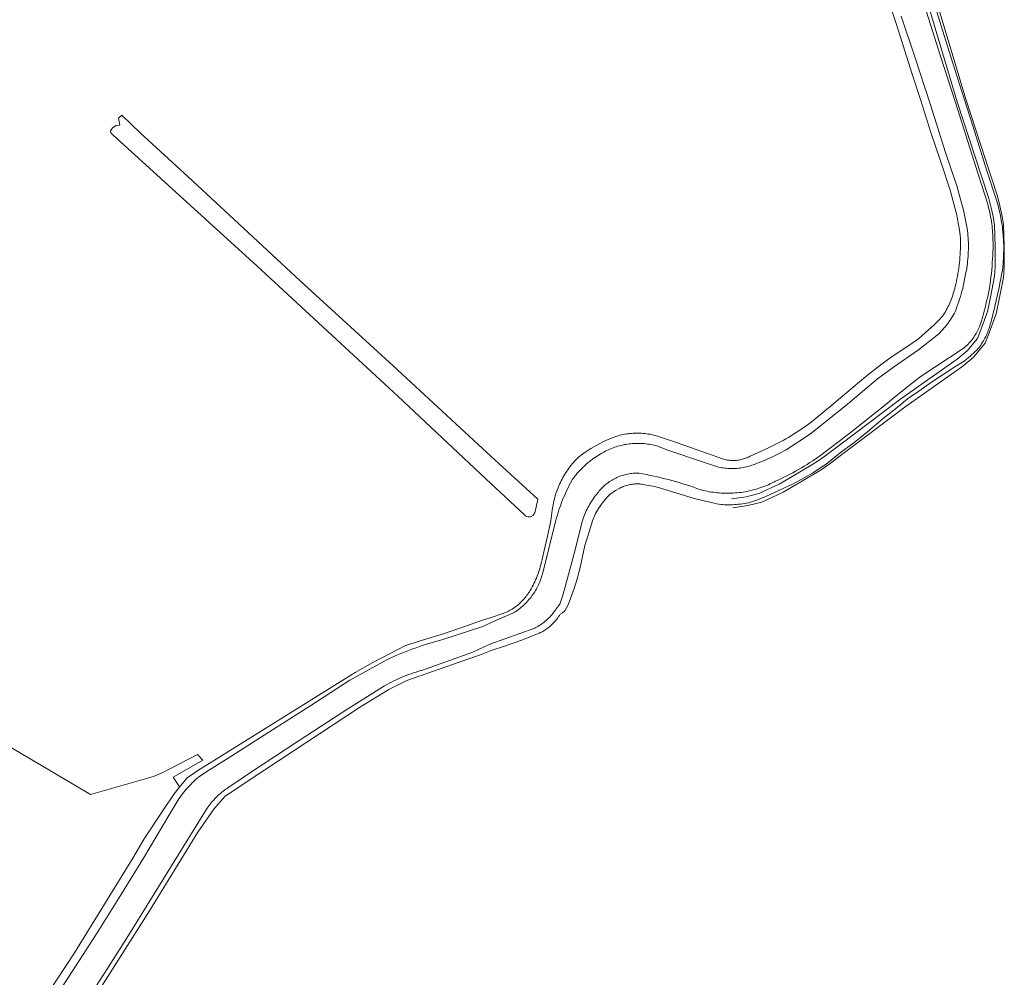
# Model space of a CAD drawing. Header units: metres. Extents: x 250001 to 257773, y 598992 to 609118.
# Tile 251 of 256: x 253811 to 254206, y 599512 to 599896. Entities that reach past the tile are written whole.
import ezdxf
from ezdxf.lldxf.tags import DXFTag

# ---------------------------------------------------------------- set-up
doc = ezdxf.new("R2010")
doc.units = ezdxf.units.M
for name, color, linetype, lineweight in [('B-WE-GR-BOUWLAND-GV', 252, 'Continuous', 13), ('B-WE-KG-GRENS_PERCEEL-G', 150, 'KG-PERCEEL', 18), ('B-WE-OG-WATER-GV', 252, 'Continuous', 18), ('B-WE-OG-WATER_SLOOT-GV', 252, 'Continuous', 18), ('X-XX-AL-REFERENTIE-G', 7, 'Continuous', 18)]:
    doc.layers.add(name, color=color, linetype=linetype, lineweight=lineweight)
doc.styles.get("Standard").update_dxf_attribs({"font": 'NLCS-ISO.ttf'})
tags = doc.linetypes.add('KG-PERCEEL', pattern='A,5.5,-2,["P",Standard,S=1.8,R=0,X=-0.5,Y=-0.9],-2,5.5,-2,[5,NLCS.SHX,S=0.75,R=0,X=0,Y=0],-2', length=19).pattern_tags.tags
tags[6] = DXFTag(74, 10)

# ---------------------------------------------------------------- blocks, each defined once
blk = doc.blocks.new('BS2021-132-Xref-KAD-20210617')
at = {"layer": 'B-WE-KG-GRENS_PERCEEL-G', "flags": 128}
for points in [[(254104.207, 600008.745), (254112.132, 600007.794), (254111.478, 600002.368), (254111.546, 599999.485), (254111.825, 599995.369), (254112.863, 599989.879), (254113.972, 599984.123), (254115.08, 599977.117), (254116.35, 599973.305), (254117.463, 599970.754), (254118.87, 599968.408), (254119.882, 599966.702), (254122.111, 599964.472), (254123.096, 599963.427), (254126.44, 599961.133), (254129.16, 599959.638), (254137.64, 599955.73), (254147.084, 599951.43), (254152.864, 599948.07), (254157.074, 599945.42), (254161.72, 599942.173), (254164.735, 599939.331), (254167.643, 599935.825), (254169.643, 599932.374), (254172.059, 599925.526), (254177.965, 599905.159), (254190.228, 599864.11), (254198.31, 599839.494), (254203.005, 599825.205), (254203.947, 599821.359), (254204.741, 599817.707), (254205.32, 599813.988), (254205.708, 599805.04), (254205.631, 599796.772), (254205.382, 599792.599), (254203.653, 599783.951), (254202.416, 599777.999), (254200.497, 599772.477), (254198.068, 599766.284), (254193.385, 599760.646), (254189.05, 599757.02), (254166.345, 599741.027), (254141.669, 599722.425), (254135.924, 599718.079), (254132.284, 599715.547), (254124.073, 599710.658), (254117.062, 599706.543), (254108.49, 599702.538), (254102.856, 599701.196), (254096.893, 599700.266)], [(254103.117, 600005.25), (254108.127, 600004.649), (254107.873, 600002.54), (254107.949, 599999.316), (254108.247, 599994.915), (254109.342, 599989.125), (254110.426, 599983.5), (254111.57, 599976.264), (254112.988, 599972.009), (254114.257, 599969.1), (254115.81, 599966.51), (254117.016, 599964.477), (254119.54, 599961.952), (254120.742, 599960.676), (254124.549, 599958.064), (254127.531, 599956.424), (254136.065, 599952.492), (254145.431, 599948.227), (254151.013, 599944.982), (254155.088, 599942.416), (254159.445, 599939.37), (254162.105, 599936.863), (254164.682, 599933.754), (254166.361, 599930.858), (254168.626, 599924.436), (254174.476, 599904.262), (254186.791, 599863.038), (254194.023, 599841.008), (254199.539, 599824.22), (254200.443, 599820.53), (254201.201, 599817.042), (254201.731, 599813.637), (254202.107, 599804.974), (254202.032, 599796.9), (254201.803, 599793.058), (254200.133, 599784.709), (254198.938, 599778.956), (254197.123, 599773.736), (254194.927, 599768.136), (254190.826, 599763.198), (254186.854, 599759.876), (254164.214, 599743.929), (254139.584, 599725.362), (254133.806, 599720.991), (254130.334, 599718.576), (254122.262, 599713.77), (254115.388, 599709.735), (254107.296, 599705.954), (254102.162, 599704.731), (254096.338, 599703.823)]]:
    blk.add_lwpolyline(points, dxfattribs=at)
blk = doc.blocks.new('BS2021-132-Xref-BGT-GRIJS-20210617-aangepast')
at = {"layer": 'B-WE-GR-BOUWLAND-GV', "flags": 128}
for points in [[(253770.583, 599625.837), (253822.651, 599595.2), (253839.351, 599585.373), (253864.539, 599592.583), (253868.325, 599594.172), (253882.252, 599601.419), (253884.368, 599599.091), (253872.535, 599592.281), (253875.075, 599588.471), (253874.919, 599588.197), (253878.023, 599591.998), (253881.403, 599594.365), (253882.767, 599595.2), (253885.785, 599597.047), (253945.468, 599634.303), (253952.523, 599638.304), (253959.5, 599641.892), (253965.408, 599644.906), (253971.517, 599646.962), (253981.297, 599649.94), (253990.141, 599652.927), (253996.156, 599655.104), (254000, 599656.296), (254004.586, 599657.85), (254004.736, 599657.905), (254005.277, 599658.119), (254005.812, 599658.347), (254006.341, 599658.59), (254006.864, 599658.848), (254007.379, 599659.119), (254007.886, 599659.405), (254008.385, 599659.704), (254008.876, 599660.017), (254009.358, 599660.343), (254009.832, 599660.683), (254010.295, 599661.035), (254010.749, 599661.4), (254011.193, 599661.777), (254011.626, 599662.166), (254012.048, 599662.567), (254012.459, 599662.979), (254012.859, 599663.402), (254013.247, 599663.836), (254013.623, 599664.281), (254013.986, 599664.735), (254014.337, 599665.2), (254014.675, 599665.674), (254015, 599666.157), (254015.312, 599666.648), (254015.615, 599667.151), (254016.013, 599667.837), (254016.397, 599668.532), (254016.767, 599669.234), (254017.123, 599669.943), (254017.464, 599670.659), (254017.791, 599671.382), (254018.104, 599672.112), (254018.401, 599672.847), (254018.684, 599673.589), (254018.952, 599674.335), (254019.205, 599675.087), (254019.443, 599675.845), (254019.666, 599676.606), (254019.873, 599677.372), (254020.064, 599678.142), (254020.24, 599678.916), (254020.401, 599679.693), (254022.76, 599690.039), (254023.908, 599694.992), (254024.487, 599699.286), (254025.096, 599702.982), (254025.955, 599706.048), (254026.798, 599708.217), (254026.874, 599708.415), (254027.147, 599709.098), (254027.434, 599709.776), (254027.737, 599710.446), (254028.054, 599711.111), (254028.385, 599711.767), (254028.73, 599712.417), (254029.089, 599713.059), (254029.463, 599713.693), (254029.85, 599714.319), (254030.25, 599714.936), (254030.664, 599715.545), (254031.091, 599716.144), (254031.531, 599716.734), (254031.983, 599717.314), (254032.448, 599717.884), (254032.926, 599718.444), (254033.415, 599718.993), (254033.916, 599719.532), (254034.429, 599720.059), (254034.953, 599720.576), (254037.098, 599722.206), (254039.951, 599724.007), (254045.01, 599726.808), (254048.461, 599728.34), (254050.414, 599729.033), (254050.887, 599729.169), (254051.536, 599729.34), (254052.189, 599729.496), (254052.846, 599729.637), (254053.506, 599729.762), (254054.168, 599729.871), (254054.833, 599729.964), (254055.5, 599730.041), (254056.169, 599730.103), (254056.839, 599730.148), (254057.51, 599730.178), (254058.181, 599730.192), (254058.853, 599730.189), (254059.524, 599730.171), (254060.195, 599730.136), (254060.864, 599730.086), (254061.532, 599730.02), (254062.199, 599729.938), (254062.863, 599729.84), (254063.525, 599729.726), (254064.184, 599729.596), (254064.84, 599729.451), (254065.492, 599729.29), (254066.14, 599729.114), (254066.783, 599728.922), (254067.422, 599728.716), (254073.927, 599726.607), (254086.762, 599722.091), (254092.766, 599719.854), (254093.169, 599719.736), (254093.63, 599719.617), (254094.095, 599719.513), (254094.563, 599719.425), (254095.034, 599719.352), (254095.507, 599719.295), (254095.981, 599719.255), (254096.457, 599719.23), (254096.933, 599719.221), (254097.41, 599719.228), (254097.886, 599719.251), (254098.36, 599719.29), (254098.834, 599719.345), (254099.305, 599719.416), (254099.773, 599719.503), (254100.238, 599719.605), (254100.7, 599719.723), (254101.157, 599719.856), (254101.61, 599720.005), (254102.057, 599720.169), (254102.499, 599720.347), (254102.934, 599720.541), (254103.363, 599720.749), (254103.784, 599720.971), (254109.74, 599723.663), (254110.582, 599724.039), (254111.681, 599724.546), (254112.775, 599725.067), (254113.861, 599725.603), (254114.94, 599726.153), (254116.011, 599726.718), (254117.075, 599727.296), (254118.131, 599727.889), (254119.179, 599728.495), (254120.22, 599729.115), (254121.252, 599729.749), (254122.275, 599730.396), (254123.29, 599731.057), (254124.296, 599731.732), (254125.293, 599732.419), (254126.281, 599733.12), (254127.259, 599733.833), (254128.228, 599734.559), (254135.787, 599740.787), (254145.046, 599748.564), (254150.141, 599752.892), (254155.172, 599756.732), (254159.981, 599760.321), (254166.193, 599764.554), (254171.285, 599767.938), (254175.34, 599771.592), (254177.422, 599773.442), (254179.427, 599775.435), (254180.968, 599777.112), (254181.327, 599777.649), (254181.715, 599778.258), (254182.089, 599778.875), (254182.45, 599779.5), (254182.797, 599780.133), (254183.13, 599780.773), (254183.448, 599781.421), (254183.752, 599782.075), (254184.041, 599782.736), (254184.316, 599783.404), (254184.576, 599784.077), (254184.821, 599784.756), (254185.05, 599785.44), (254185.265, 599786.129), (254185.464, 599786.823), (254185.648, 599787.52), (254185.816, 599788.222), (254185.989, 599788.909), (254186.243, 599789.971), (254186.481, 599791.036), (254186.703, 599792.105), (254186.91, 599793.177), (254187.101, 599794.253), (254187.277, 599795.33), (254187.436, 599796.41), (254187.58, 599797.493), (254187.708, 599798.577), (254187.82, 599799.663), (254187.916, 599800.751), (254187.996, 599801.84), (254188.06, 599802.93), (254188.108, 599804.02), (254188.141, 599805.112), (254188.157, 599806.203), (254188.157, 599807.295), (254188.141, 599808.387), (254187.805, 599811.74), (254186.565, 599818.116), (254183.996, 599827.517), (254179.941, 599839.755), (254176.276, 599850.669), (254172.238, 599863.458), (254168.777, 599874.105), (254165.082, 599885.916), (254162.166, 599894.799), (254159.827, 599901.918)], [(254177.33, 599903.328), (254180.337, 599893.438), (254184.329, 599881.074), (254188.741, 599867.136), (254193.168, 599852.962), (254198.717, 599835.307), (254202.646, 599823.117), (254202.931, 599822.19), (254203.2, 599821.259), (254203.453, 599820.324), (254203.692, 599819.384), (254203.914, 599818.441), (254204.121, 599817.494), (254204.313, 599816.544), (254204.488, 599815.59), (254204.648, 599814.634), (254204.793, 599813.676), (254204.921, 599812.715), (254205.033, 599811.752), (254205.13, 599810.788), (254205.21, 599809.822), (254205.275, 599808.855), (254205.324, 599807.887), (254205.338, 599807.516), (254205.463, 599804.573), (254205.405, 599800.805), (254205.238, 599798.079), (254204.931, 599795.523), (254204.626, 599793.769), (254204.306, 599792.017), (254203.971, 599790.268), (254203.62, 599788.522), (254203.253, 599786.779), (254202.871, 599785.039), (254202.474, 599783.303), (254202.062, 599781.571), (254201.747, 599780.294), (254200.418, 599775.058), (254200.268, 599774.419), (254200.103, 599773.784), (254199.923, 599773.153), (254199.727, 599772.527), (254199.516, 599771.906), (254199.29, 599771.29), (254199.049, 599770.68), (254198.794, 599770.076), (254198.523, 599769.478), (254198.238, 599768.887), (254197.939, 599768.303), (254197.626, 599767.727), (254197.299, 599767.158), (254196.958, 599766.598), (254196.603, 599766.046), (254196.236, 599765.503), (254195.855, 599764.969), (254195.461, 599764.444), (254195.054, 599763.929), (254194.806, 599763.628), (254193.891, 599762.812), (254192.195, 599761.236), (254189.632, 599759.033), (254186.266, 599757.036), (254180.843, 599753.457), (254176.453, 599750.677), (254171.5, 599747.073), (254166.9, 599743.957), (254162.704, 599740.515), (254157.17, 599736.126), (254150.911, 599730.768), (254145.367, 599726.245), (254140.586, 599722.793), (254134.245, 599717.776), (254131.36, 599715.849), (254128.814, 599714.181), (254125.481, 599712.216), (254121.013, 599709.853), (254115.278, 599707.164), (254110.299, 599704.889), (254106.747, 599703.515), (254103.093, 599702.314), (254102.303, 599702.16), (254101.51, 599702.021), (254100.714, 599701.897), (254099.916, 599701.79), (254099.117, 599701.699), (254098.315, 599701.623), (254097.512, 599701.563), (254096.709, 599701.52), (254095.904, 599701.492), (254095.099, 599701.48), (254094.294, 599701.484), (254093.489, 599701.505), (254092.685, 599701.541), (254092.123, 599701.576), (254090.283, 599701.833), (254088.271, 599702.334), (254081.871, 599703.927), (254076.181, 599705.643), (254068.855, 599707.891), (254065.64, 599708.868), (254064.814, 599708.996), (254062.974, 599709.151), (254061.7, 599709.462), (254060.513, 599709.733), (254060.031, 599709.79), (254059.547, 599709.831), (254059.061, 599709.857), (254058.575, 599709.866), (254058.09, 599709.86), (254057.604, 599709.837), (254057.12, 599709.798), (254056.637, 599709.744), (254056.156, 599709.674), (254055.678, 599709.587), (254055.203, 599709.486), (254054.731, 599709.368), (254054.264, 599709.235), (254053.801, 599709.087), (254053.344, 599708.924), (254052.892, 599708.745), (254052.446, 599708.552), (254052.006, 599708.345), (254051.574, 599708.123), (254051.248, 599707.943), (254049.869, 599707.152), (254047.575, 599705.617), (254046.494, 599704.574), (254044.552, 599702.322), (254042.987, 599699.942), (254041.841, 599697.94), (254040.597, 599695.017), (254039.239, 599690.686), (254037.531, 599685.215), (254036.621, 599680.71), (254035.68, 599676.347), (254034.471, 599671.842), (254033.287, 599667.983), (254030.9, 599661.326), (254029.477, 599658.994), (254028.562, 599658.218), (254027.616, 599657.607), (254027.33, 599657.137), (254027.031, 599656.675), (254026.718, 599656.223), (254026.393, 599655.779), (254026.055, 599655.346), (254025.704, 599654.922), (254025.341, 599654.509), (254024.966, 599654.106), (254024.58, 599653.715), (254024.182, 599653.335), (254023.774, 599652.967), (254023.355, 599652.61), (254022.926, 599652.266), (254022.487, 599651.935), (254022.038, 599651.617), (254021.581, 599651.312), (254021.115, 599651.02), (254020.64, 599650.742), (254020.158, 599650.477), (254019.668, 599650.227), (254019.171, 599649.992), (254018.668, 599649.771), (254018.158, 599649.564), (254017.844, 599649.446), (254012.236, 599647.196), (254004.975, 599644.661), (254000, 599643.058), (253995.304, 599641.159), (253987.116, 599638.334), (253966.161, 599631.032), (253958.964, 599627.433), (253947.534, 599620.448), (253909.223, 599595.2), (253901.285, 599589.968), (253893.135, 599584.571), (253888.796, 599579.491), (253882.34, 599570.283), (253863.002, 599538.67), (253838.401, 599500)]]:
    blk.add_lwpolyline(points, dxfattribs=at)
blk.add_lwpolyline([(253848.288, 599849.727), (253847.439, 599850.585), (253847.346, 599851.298), (253848.126, 599852.549), (253849.572, 599853.476), (253851.087, 599853.591), (253850.493, 599856.461), (253851.894, 599857.676), (253859.417, 599850.479), (253878.481, 599832.985), (253896.991, 599815.875), (253923.444, 599791.19), (253960.618, 599757.138), (254000, 599720.85), (254018.688, 599703.738), (254018.547, 599702.958), (254017.438, 599698.24), (254016.724, 599697.174), (254015.766, 599696.611), (254014.824, 599696.629), (254013.913, 599696.969), (254013.181, 599697.557), (254000, 599709.905), (253962.544, 599744.994), (253906.013, 599797.256)], close=True, dxfattribs=at)
at = {"layer": 'B-WE-OG-WATER-GV', "flags": 128}
for points in [[(253836.053, 599500), (253844.917, 599513.737), (253854.704, 599529.17), (253866.579, 599548.38), (253886.167, 599579.815), (253886.537, 599580.369), (253886.92, 599580.914), (253887.317, 599581.45), (253887.726, 599581.976), (253888.147, 599582.493), (253888.581, 599582.999), (253889.027, 599583.494), (253889.484, 599583.979), (253889.953, 599584.452), (253890.434, 599584.914), (253890.925, 599585.365), (253891.427, 599585.803), (253891.939, 599586.229), (253892.461, 599586.644), (253892.994, 599587.045), (253893.535, 599587.433), (253894.086, 599587.808), (253894.362, 599587.989), (253905.025, 599595.2), (253908.089, 599597.271), (253923.021, 599607.014), (253942.47, 599619.679), (253957.14, 599628.95), (253958.08, 599629.46), (253959.027, 599629.955), (253959.981, 599630.437), (253960.942, 599630.904), (253961.91, 599631.357), (253962.885, 599631.795), (253963.866, 599632.218), (253964.854, 599632.627), (253965.848, 599633.021), (253966.847, 599633.4), (253967.852, 599633.764), (253968.862, 599634.113), (253969.877, 599634.446), (253970.897, 599634.765), (253971.922, 599635.068), (253971.984, 599635.086), (253992.679, 599642.427), (253999.439, 599645.571), (254017.417, 599651.992), (254017.66, 599652.119), (254018.191, 599652.41), (254018.714, 599652.715), (254019.229, 599653.034), (254019.735, 599653.366), (254020.232, 599653.712), (254020.72, 599654.07), (254021.199, 599654.442), (254021.667, 599654.826), (254022.125, 599655.222), (254022.573, 599655.63), (254023.009, 599656.05), (254023.434, 599656.481), (254023.848, 599656.923), (254024.25, 599657.376), (254024.64, 599657.839), (254025.017, 599658.313), (254025.382, 599658.797), (254025.734, 599659.289), (254026.073, 599659.791), (254027.472, 599661.639), (254028.894, 599665.624), (254033.628, 599683.359), (254036.461, 599694.771), (254036.532, 599695.001), (254036.755, 599695.688), (254036.994, 599696.369), (254037.248, 599697.046), (254037.516, 599697.716), (254037.8, 599698.381), (254038.098, 599699.039), (254038.411, 599699.69), (254038.738, 599700.335), (254039.079, 599700.972), (254039.434, 599701.601), (254039.803, 599702.222), (254040.185, 599702.834), (254040.582, 599703.439), (254040.991, 599704.034), (254041.413, 599704.62), (254041.849, 599705.196), (254042.297, 599705.763), (254042.757, 599706.32), (254042.959, 599706.582), (254043.312, 599707.019), (254043.677, 599707.446), (254044.055, 599707.863), (254044.444, 599708.269), (254044.845, 599708.663), (254045.256, 599709.046), (254045.678, 599709.418), (254046.111, 599709.776), (254046.554, 599710.123), (254047.006, 599710.457), (254047.468, 599710.777), (254047.939, 599711.085), (254048.418, 599711.379), (254048.905, 599711.659), (254049.4, 599711.925), (254049.903, 599712.177), (254050.413, 599712.415), (254050.929, 599712.638), (254051.451, 599712.846), (254051.979, 599713.039), (254052.512, 599713.218), (254053.05, 599713.381), (254053.593, 599713.528), (254054.139, 599713.66), (254054.689, 599713.777), (254055.242, 599713.878), (254055.798, 599713.962), (254056.356, 599714.032), (254056.915, 599714.085), (254057.476, 599714.122), (254058.038, 599714.144), (254058.6, 599714.149), (254059.162, 599714.138), (254059.294, 599714.115), (254060.77, 599713.852), (254062.243, 599713.573), (254063.713, 599713.279), (254065.18, 599712.968), (254066.643, 599712.642), (254068.103, 599712.301), (254069.559, 599711.944), (254071.011, 599711.571), (254072.459, 599711.183), (254073.903, 599710.779), (254075.342, 599710.36), (254076.777, 599709.926), (254078.207, 599709.477), (254079.633, 599709.012), (254081.053, 599708.532), (254082.468, 599708.037), (254083.877, 599707.526), (254084.212, 599707.437), (254084.996, 599707.238), (254085.784, 599707.054), (254086.575, 599706.887), (254087.37, 599706.735), (254088.167, 599706.598), (254088.967, 599706.478), (254089.769, 599706.373), (254090.573, 599706.284), (254091.379, 599706.212), (254092.186, 599706.155), (254092.994, 599706.114), (254093.803, 599706.089), (254094.612, 599706.08), (254095.421, 599706.087), (254096.229, 599706.11), (254097.038, 599706.149), (254097.845, 599706.204), (254098.651, 599706.275), (254099.455, 599706.362), (254100.257, 599706.464), (254101.058, 599706.583), (254101.855, 599706.718), (254102.65, 599706.868), (254103.442, 599707.034), (254104.231, 599707.215), (254105.015, 599707.412), (254105.796, 599707.625), (254106.572, 599707.853), (254107.344, 599708.096), (254108.11, 599708.354), (254108.872, 599708.628), (254109.628, 599708.916), (254110.377, 599709.22), (254111.121, 599709.538), (254111.859, 599709.871), (254112.589, 599710.218), (254113.313, 599710.58), (254114.029, 599710.956), (254114.903, 599711.358), (254116.109, 599711.927), (254117.308, 599712.511), (254118.499, 599713.109), (254119.683, 599713.722), (254120.86, 599714.348), (254122.029, 599714.989), (254123.19, 599715.644), (254124.344, 599716.312), (254125.489, 599716.994), (254126.626, 599717.69), (254127.755, 599718.4), (254128.875, 599719.123), (254129.986, 599719.859), (254131.089, 599720.609), (254143.204, 599729.781), (254159.498, 599742.749), (254160.753, 599743.778), (254163.069, 599745.661), (254165.396, 599747.531), (254167.732, 599749.389), (254170.079, 599751.234), (254172.435, 599753.067), (254189.15, 599764.064), (254189.422, 599764.286), (254189.878, 599764.674), (254190.323, 599765.074), (254190.757, 599765.485), (254191.18, 599765.908), (254191.592, 599766.342), (254191.991, 599766.788), (254192.379, 599767.243), (254192.755, 599767.709), (254193.117, 599768.185), (254193.467, 599768.67), (254193.804, 599769.164), (254194.128, 599769.668), (254194.438, 599770.179), (254194.734, 599770.699), (254195.016, 599771.227), (254195.284, 599771.762), (254195.538, 599772.304), (254195.777, 599772.852), (254196.142, 599773.977), (254196.544, 599775.262), (254196.93, 599776.551), (254197.301, 599777.845), (254197.657, 599779.144), (254197.997, 599780.446), (254198.322, 599781.753), (254198.631, 599783.063), (254198.925, 599784.376), (254199.203, 599785.694), (254199.465, 599787.014), (254199.711, 599788.338), (254199.942, 599789.664), (254199.979, 599789.925), (254200.171, 599791.361), (254200.348, 599792.799), (254200.508, 599794.239), (254200.653, 599795.681), (254200.782, 599797.124), (254200.895, 599798.568), (254200.992, 599800.013), (254201.073, 599801.46), (254201.138, 599802.907), (254201.187, 599804.355), (254201.058, 599810.067), (254201.035, 599810.446), (254200.968, 599811.374), (254200.885, 599812.301), (254200.785, 599813.227), (254200.67, 599814.15), (254200.539, 599815.072), (254200.392, 599815.991), (254200.23, 599816.907), (254200.052, 599817.821), (254199.858, 599818.731), (254199.648, 599819.638), (254199.423, 599820.541), (254199.183, 599821.44), (254198.927, 599822.335), (254194.31, 599836.872), (254186.24, 599862.338), (254179.943, 599881.749), (254173.08, 599903.787)], [(254164.371, 599897.359), (254169.849, 599881.019), (254176.093, 599861.734), (254182.131, 599842.718), (254186.692, 599829.26), (254189.328, 599819.509), (254190.835, 599812.234), (254190.952, 599811.299), (254191.052, 599810.362), (254191.136, 599809.423), (254191.205, 599808.483), (254191.257, 599807.542), (254191.293, 599806.6), (254191.314, 599805.657), (254191.318, 599804.715), (254191.307, 599803.772), (254191.279, 599802.83), (254191.236, 599801.888), (254191.176, 599800.948), (254191.101, 599800.008), (254191.009, 599799.07), (254190.902, 599798.133), (254190.779, 599797.199), (254190.64, 599796.267), (254190.485, 599795.337), (254190.346, 599794.577), (254189.279, 599789.143), (254189.014, 599788.092), (254188.734, 599787.045), (254188.438, 599786.002), (254188.127, 599784.963), (254187.8, 599783.93), (254187.459, 599782.901), (254187.102, 599781.877), (254186.73, 599780.859), (254186.343, 599779.846), (254185.941, 599778.839), (254185.701, 599778.256), (254185.285, 599777.552), (254184.855, 599776.857), (254184.412, 599776.169), (254183.955, 599775.491), (254183.485, 599774.822), (254183.002, 599774.161), (254182.506, 599773.511), (254181.998, 599772.87), (254181.477, 599772.24), (254180.944, 599771.619), (254180.399, 599771.01), (254179.842, 599770.411), (254179.404, 599769.955), (254171.269, 599763.575), (254161.258, 599756.678), (254154.835, 599751.932), (254142.805, 599741.871), (254127.937, 599729.85), (254118.275, 599723.498), (254117.243, 599722.934), (254116.205, 599722.384), (254115.159, 599721.849), (254114.106, 599721.328), (254113.045, 599720.821), (254111.978, 599720.328), (254110.905, 599719.851), (254109.825, 599719.388), (254108.738, 599718.939), (254107.646, 599718.506), (254106.548, 599718.087), (254105.444, 599717.683), (254104.486, 599717.347), (254103.907, 599717.148), (254103.324, 599716.964), (254102.736, 599716.795), (254102.144, 599716.642), (254101.548, 599716.505), (254100.949, 599716.383), (254100.346, 599716.277), (254099.741, 599716.187), (254099.134, 599716.112), (254098.526, 599716.054), (254097.916, 599716.011), (254097.304, 599715.984), (254096.693, 599715.974), (254096.081, 599715.979), (254095.47, 599716.001), (254094.86, 599716.038), (254094.251, 599716.091), (254093.643, 599716.16), (254093.037, 599716.245), (254092.434, 599716.346), (254091.834, 599716.463), (254091.236, 599716.595), (254090.643, 599716.743), (254090.054, 599716.907), (254089.469, 599717.085), (254089.154, 599717.188), (254084.666, 599718.72), (254070.85, 599723.412), (254065.965, 599725.174), (254065.315, 599725.338), (254064.661, 599725.486), (254064.004, 599725.619), (254063.344, 599725.736), (254062.682, 599725.837), (254062.017, 599725.922), (254061.35, 599725.991), (254060.682, 599726.044), (254060.012, 599726.082), (254059.343, 599726.103), (254058.672, 599726.108), (254058.002, 599726.098), (254057.332, 599726.071), (254056.663, 599726.028), (254055.996, 599725.97), (254055.329, 599725.896), (254054.665, 599725.805), (254054.003, 599725.699), (254053.344, 599725.577), (254052.688, 599725.439), (254052.036, 599725.286), (254051.387, 599725.117), (254050.742, 599724.933), (254050.102, 599724.734), (254049.468, 599724.519), (254048.838, 599724.289), (254048.214, 599724.044), (254047.596, 599723.785), (254046.984, 599723.51), (254046.379, 599723.221), (254045.782, 599722.918), (254045.191, 599722.601), (254044.608, 599722.269), (254044.371, 599722.129), (254043.715, 599721.759), (254043.067, 599721.375), (254042.427, 599720.978), (254041.796, 599720.567), (254041.174, 599720.143), (254040.561, 599719.705), (254039.958, 599719.255), (254039.364, 599718.792), (254038.78, 599718.317), (254038.207, 599717.829), (254037.644, 599717.329), (254037.091, 599716.817), (254036.55, 599716.294), (254036.02, 599715.759), (254035.501, 599715.213), (254034.994, 599714.656), (254034.499, 599714.089), (254034.016, 599713.511), (254033.546, 599712.923), (254033.088, 599712.325), (254032.643, 599711.718), (254032.26, 599711.172), (254031.755, 599710.227), (254031.264, 599709.274), (254030.788, 599708.315), (254030.326, 599707.348), (254029.879, 599706.375), (254029.446, 599705.395), (254029.028, 599704.409), (254028.625, 599703.416), (254028.236, 599702.418), (254027.863, 599701.414), (254027.504, 599700.405), (254027.161, 599699.39), (254026.833, 599698.37), (254026.52, 599697.346), (254026.222, 599696.317), (254025.94, 599695.284), (254025.811, 599694.789), (254020.519, 599673.716), (254020.343, 599673.091), (254020.152, 599672.472), (254019.946, 599671.857), (254019.725, 599671.248), (254019.489, 599670.644), (254019.238, 599670.046), (254018.973, 599669.455), (254018.693, 599668.87), (254018.398, 599668.293), (254018.09, 599667.723), (254017.767, 599667.16), (254017.431, 599666.606), (254017.081, 599666.06), (254016.718, 599665.524), (254016.341, 599664.996), (254015.952, 599664.477), (254015.55, 599663.969), (254015.135, 599663.47), (254014.709, 599662.982), (254014.27, 599662.505), (254013.82, 599662.038), (254013.359, 599661.583), (254012.886, 599661.139), (254012.402, 599660.708), (254011.909, 599660.288), (254011.404, 599659.88), (254010.89, 599659.485), (254010.367, 599659.103), (254009.834, 599658.734), (254009.292, 599658.378), (254008.906, 599658.136), (254000, 599654.293), (253996.589, 599652.668), (253980.592, 599647.501), (253979.611, 599647.24), (253978.211, 599646.852), (253976.816, 599646.449), (253975.425, 599646.032), (253974.039, 599645.598), (253972.658, 599645.15), (253971.281, 599644.686), (253969.91, 599644.207), (253968.545, 599643.713), (253967.185, 599643.204), (253965.83, 599642.68), (253964.482, 599642.141), (253963.139, 599641.587), (253961.803, 599641.019), (253960.473, 599640.436), (253959.149, 599639.838), (253957.832, 599639.226), (253943.34, 599631.121), (253927.687, 599620.975), (253910.814, 599610.312), (253895.645, 599600.569), (253887.078, 599595.2), (253883.164, 599592.746), (253882.613, 599592.287), (253881.976, 599591.737), (253881.35, 599591.175), (253880.734, 599590.602), (253880.13, 599590.016), (253879.536, 599589.419), (253878.954, 599588.811), (253878.384, 599588.192), (253877.826, 599587.563), (253877.279, 599586.922), (253876.745, 599586.272), (253876.224, 599585.611), (253875.715, 599584.941), (253875.219, 599584.261), (253874.736, 599583.572), (253870.769, 599576.891), (253860.554, 599559.834), (253850.671, 599543.833), (253841.962, 599529.928), (253830.528, 599512.119), (253822.601, 599500)]]:
    blk.add_lwpolyline(points, dxfattribs=at)
at = {"layer": 'B-WE-OG-WATER_SLOOT-GV', "flags": 128}
for points in [[(254159.827, 599901.918), (254162.166, 599894.799), (254165.082, 599885.916), (254168.777, 599874.105), (254172.238, 599863.458), (254176.276, 599850.669), (254179.941, 599839.755), (254183.996, 599827.517), (254186.565, 599818.116), (254187.805, 599811.74), (254188.141, 599808.387), (254188.157, 599807.295), (254188.157, 599806.203), (254188.141, 599805.112), (254188.108, 599804.02), (254188.06, 599802.93), (254187.996, 599801.84), (254187.916, 599800.751), (254187.82, 599799.663), (254187.708, 599798.577), (254187.58, 599797.493), (254187.436, 599796.41), (254187.277, 599795.33), (254187.101, 599794.253), (254186.91, 599793.177), (254186.703, 599792.105), (254186.481, 599791.036), (254186.243, 599789.971), (254185.989, 599788.909), (254185.816, 599788.222), (254185.648, 599787.52), (254185.464, 599786.823), (254185.265, 599786.129), (254185.05, 599785.44), (254184.821, 599784.756), (254184.576, 599784.077), (254184.316, 599783.404), (254184.041, 599782.736), (254183.752, 599782.075), (254183.448, 599781.421), (254183.13, 599780.773), (254182.797, 599780.133), (254182.45, 599779.5), (254182.089, 599778.875), (254181.715, 599778.258), (254181.327, 599777.649), (254180.968, 599777.112), (254179.427, 599775.435), (254177.422, 599773.442), (254175.34, 599771.592), (254171.285, 599767.938), (254166.193, 599764.554), (254159.981, 599760.321), (254155.172, 599756.732), (254150.141, 599752.892), (254145.046, 599748.564), (254135.787, 599740.787), (254128.228, 599734.559), (254127.259, 599733.833), (254126.281, 599733.12), (254125.293, 599732.419), (254124.296, 599731.732), (254123.29, 599731.057), (254122.275, 599730.396), (254121.252, 599729.749), (254120.22, 599729.115), (254119.179, 599728.495), (254118.131, 599727.889), (254117.075, 599727.296), (254116.011, 599726.718), (254114.94, 599726.153), (254113.861, 599725.603), (254112.775, 599725.067), (254111.681, 599724.546), (254110.582, 599724.039), (254109.74, 599723.663), (254103.784, 599720.971), (254103.363, 599720.749), (254102.934, 599720.541), (254102.499, 599720.347), (254102.057, 599720.169), (254101.61, 599720.005), (254101.157, 599719.856), (254100.7, 599719.723), (254100.238, 599719.605), (254099.773, 599719.503), (254099.305, 599719.416), (254098.834, 599719.345), (254098.36, 599719.29), (254097.886, 599719.251), (254097.41, 599719.228), (254096.933, 599719.221), (254096.457, 599719.23), (254095.981, 599719.255), (254095.507, 599719.295), (254095.034, 599719.352), (254094.563, 599719.425), (254094.095, 599719.513), (254093.63, 599719.617), (254093.169, 599719.736), (254092.766, 599719.854), (254086.762, 599722.091), (254073.927, 599726.607), (254067.422, 599728.716), (254066.783, 599728.922), (254066.14, 599729.114), (254065.492, 599729.29), (254064.84, 599729.451), (254064.184, 599729.596), (254063.525, 599729.726), (254062.863, 599729.84), (254062.199, 599729.938), (254061.532, 599730.02), (254060.864, 599730.086), (254060.195, 599730.136), (254059.524, 599730.171), (254058.853, 599730.189), (254058.181, 599730.192), (254057.51, 599730.178), (254056.839, 599730.148), (254056.169, 599730.103), (254055.5, 599730.041), (254054.833, 599729.964), (254054.168, 599729.871), (254053.506, 599729.762), (254052.846, 599729.637), (254052.189, 599729.496), (254051.536, 599729.34), (254050.887, 599729.169), (254050.414, 599729.033), (254048.461, 599728.34), (254045.01, 599726.808), (254039.951, 599724.007), (254037.098, 599722.206), (254034.953, 599720.576), (254034.429, 599720.059), (254033.916, 599719.532), (254033.415, 599718.993), (254032.926, 599718.444), (254032.448, 599717.884), (254031.983, 599717.314), (254031.531, 599716.734), (254031.091, 599716.144), (254030.664, 599715.545), (254030.25, 599714.936), (254029.85, 599714.319), (254029.463, 599713.693), (254029.089, 599713.059), (254028.73, 599712.417), (254028.385, 599711.767), (254028.054, 599711.111), (254027.737, 599710.446), (254027.434, 599709.776), (254027.147, 599709.098), (254026.874, 599708.415), (254026.798, 599708.217), (254025.955, 599706.048), (254025.096, 599702.982), (254024.487, 599699.286), (254023.908, 599694.992), (254022.76, 599690.039), (254020.401, 599679.693), (254020.24, 599678.916), (254020.064, 599678.142), (254019.873, 599677.372), (254019.666, 599676.606), (254019.443, 599675.845), (254019.205, 599675.087), (254018.952, 599674.335), (254018.684, 599673.589), (254018.401, 599672.847), (254018.104, 599672.112), (254017.791, 599671.382), (254017.464, 599670.659), (254017.123, 599669.943), (254016.767, 599669.234), (254016.397, 599668.532), (254016.013, 599667.837), (254015.615, 599667.151), (254015.312, 599666.648), (254015, 599666.157), (254014.675, 599665.674), (254014.337, 599665.2), (254013.986, 599664.735), (254013.623, 599664.281), (254013.247, 599663.836), (254012.859, 599663.402), (254012.459, 599662.979), (254012.048, 599662.567), (254011.626, 599662.166), (254011.193, 599661.777), (254010.749, 599661.4), (254010.295, 599661.035), (254009.832, 599660.683), (254009.358, 599660.343), (254008.876, 599660.017), (254008.385, 599659.704), (254007.886, 599659.405), (254007.379, 599659.119), (254006.864, 599658.848), (254006.341, 599658.59), (254005.812, 599658.347), (254005.277, 599658.119), (254004.736, 599657.905), (254004.586, 599657.85), (254000, 599656.296), (253996.156, 599655.104), (253990.141, 599652.927), (253981.297, 599649.94), (253971.517, 599646.962), (253965.408, 599644.906), (253959.5, 599641.892), (253952.523, 599638.304), (253945.468, 599634.303), (253885.785, 599597.047), (253882.767, 599595.2), (253881.403, 599594.365), (253878.023, 599591.998), (253874.919, 599588.197), (253872.824, 599585.63), (253868.689, 599579.421), (253860.822, 599567.599), (253856.275, 599559.834), (253844.926, 599541.43), (253832.886, 599521.941), (253818.45, 599500)], [(253822.601, 599500), (253830.528, 599512.119), (253841.962, 599529.928), (253850.671, 599543.833), (253860.554, 599559.834), (253870.769, 599576.891), (253874.736, 599583.572), (253875.219, 599584.261), (253875.715, 599584.941), (253876.224, 599585.611), (253876.745, 599586.272), (253877.279, 599586.922), (253877.826, 599587.563), (253878.384, 599588.192), (253878.954, 599588.811), (253879.536, 599589.419), (253880.13, 599590.016), (253880.734, 599590.602), (253881.35, 599591.175), (253881.976, 599591.737), (253882.613, 599592.287), (253883.164, 599592.746), (253887.078, 599595.2), (253895.645, 599600.569), (253910.814, 599610.312), (253927.687, 599620.975), (253943.34, 599631.121), (253957.832, 599639.226), (253959.149, 599639.838), (253960.473, 599640.436), (253961.803, 599641.019), (253963.139, 599641.587), (253964.482, 599642.141), (253965.83, 599642.68), (253967.185, 599643.204), (253968.545, 599643.713), (253969.91, 599644.207), (253971.281, 599644.686), (253972.658, 599645.15), (253974.039, 599645.598), (253975.425, 599646.032), (253976.816, 599646.449), (253978.211, 599646.852), (253979.611, 599647.24), (253980.592, 599647.501), (253996.589, 599652.668), (254000, 599654.293), (254008.906, 599658.136), (254009.292, 599658.378), (254009.834, 599658.734), (254010.367, 599659.103), (254010.89, 599659.485), (254011.404, 599659.88), (254011.909, 599660.288), (254012.402, 599660.708), (254012.886, 599661.139), (254013.359, 599661.583), (254013.82, 599662.038), (254014.27, 599662.505), (254014.709, 599662.982), (254015.135, 599663.47), (254015.55, 599663.969), (254015.952, 599664.477), (254016.341, 599664.996), (254016.718, 599665.524), (254017.081, 599666.06), (254017.431, 599666.606), (254017.767, 599667.16), (254018.09, 599667.723), (254018.398, 599668.293), (254018.693, 599668.87), (254018.973, 599669.455), (254019.238, 599670.046), (254019.489, 599670.644), (254019.725, 599671.248), (254019.946, 599671.857), (254020.152, 599672.472), (254020.343, 599673.091), (254020.519, 599673.716), (254025.811, 599694.789), (254025.94, 599695.284), (254026.222, 599696.317), (254026.52, 599697.346), (254026.833, 599698.37), (254027.161, 599699.39), (254027.504, 599700.405), (254027.863, 599701.414), (254028.236, 599702.418), (254028.625, 599703.416), (254029.028, 599704.409), (254029.446, 599705.395), (254029.879, 599706.375), (254030.326, 599707.348), (254030.788, 599708.315), (254031.264, 599709.274), (254031.755, 599710.227), (254032.26, 599711.172), (254032.643, 599711.718), (254033.088, 599712.325), (254033.546, 599712.923), (254034.016, 599713.511), (254034.499, 599714.089), (254034.994, 599714.656), (254035.501, 599715.213), (254036.02, 599715.759), (254036.55, 599716.294), (254037.091, 599716.817), (254037.644, 599717.329), (254038.207, 599717.829), (254038.78, 599718.317), (254039.364, 599718.792), (254039.958, 599719.255), (254040.561, 599719.705), (254041.174, 599720.143), (254041.796, 599720.567), (254042.427, 599720.978), (254043.067, 599721.375), (254043.715, 599721.759), (254044.371, 599722.129), (254044.608, 599722.269), (254045.191, 599722.601), (254045.782, 599722.918), (254046.379, 599723.221), (254046.984, 599723.51), (254047.596, 599723.785), (254048.214, 599724.044), (254048.838, 599724.289), (254049.468, 599724.519), (254050.102, 599724.734), (254050.742, 599724.933), (254051.387, 599725.117), (254052.036, 599725.286), (254052.688, 599725.439), (254053.344, 599725.577), (254054.003, 599725.699), (254054.665, 599725.805), (254055.329, 599725.896), (254055.996, 599725.97), (254056.663, 599726.028), (254057.332, 599726.071), (254058.002, 599726.098), (254058.672, 599726.108), (254059.343, 599726.103), (254060.012, 599726.082), (254060.682, 599726.044), (254061.35, 599725.991), (254062.017, 599725.922), (254062.682, 599725.837), (254063.344, 599725.736), (254064.004, 599725.619), (254064.661, 599725.486), (254065.315, 599725.338), (254065.965, 599725.174), (254070.85, 599723.412), (254084.666, 599718.72), (254089.154, 599717.188), (254089.469, 599717.085), (254090.054, 599716.907), (254090.643, 599716.743), (254091.236, 599716.595), (254091.834, 599716.463), (254092.434, 599716.346), (254093.037, 599716.245), (254093.643, 599716.16), (254094.251, 599716.091), (254094.86, 599716.038), (254095.47, 599716.001), (254096.081, 599715.979), (254096.693, 599715.974), (254097.304, 599715.984), (254097.916, 599716.011), (254098.526, 599716.054), (254099.134, 599716.112), (254099.741, 599716.187), (254100.346, 599716.277), (254100.949, 599716.383), (254101.548, 599716.505), (254102.144, 599716.642), (254102.736, 599716.795), (254103.324, 599716.964), (254103.907, 599717.148), (254104.486, 599717.347), (254105.444, 599717.683), (254106.548, 599718.087), (254107.646, 599718.506), (254108.738, 599718.939), (254109.825, 599719.388), (254110.905, 599719.851), (254111.978, 599720.328), (254113.045, 599720.821), (254114.106, 599721.328), (254115.159, 599721.849), (254116.205, 599722.384), (254117.243, 599722.934), (254118.275, 599723.498), (254127.937, 599729.85), (254142.805, 599741.871), (254154.835, 599751.932), (254161.258, 599756.678), (254171.269, 599763.575), (254179.404, 599769.955), (254179.842, 599770.411), (254180.399, 599771.01), (254180.944, 599771.619), (254181.477, 599772.24), (254181.998, 599772.87), (254182.506, 599773.511), (254183.002, 599774.161), (254183.485, 599774.822), (254183.955, 599775.491), (254184.412, 599776.169), (254184.855, 599776.857), (254185.285, 599777.552), (254185.701, 599778.256), (254185.941, 599778.839), (254186.343, 599779.846), (254186.73, 599780.859), (254187.102, 599781.877), (254187.459, 599782.901), (254187.8, 599783.93), (254188.127, 599784.963), (254188.438, 599786.002), (254188.734, 599787.045), (254189.014, 599788.092), (254189.279, 599789.143), (254190.346, 599794.577), (254190.485, 599795.337), (254190.64, 599796.267), (254190.779, 599797.199), (254190.902, 599798.133), (254191.009, 599799.07), (254191.101, 599800.008), (254191.176, 599800.948), (254191.236, 599801.888), (254191.279, 599802.83), (254191.307, 599803.772), (254191.318, 599804.715), (254191.314, 599805.657), (254191.293, 599806.6), (254191.257, 599807.542), (254191.205, 599808.483), (254191.136, 599809.423), (254191.052, 599810.362), (254190.952, 599811.299), (254190.835, 599812.234), (254189.328, 599819.509), (254186.692, 599829.26), (254182.131, 599842.718), (254176.093, 599861.734), (254169.849, 599881.019), (254164.371, 599897.359)], [(254173.08, 599903.787), (254179.943, 599881.749), (254186.24, 599862.338), (254194.31, 599836.872), (254198.927, 599822.335), (254199.183, 599821.44), (254199.423, 599820.541), (254199.648, 599819.638), (254199.858, 599818.731), (254200.052, 599817.821), (254200.23, 599816.907), (254200.392, 599815.991), (254200.539, 599815.072), (254200.67, 599814.15), (254200.785, 599813.227), (254200.885, 599812.301), (254200.968, 599811.374), (254201.035, 599810.446), (254201.058, 599810.067), (254201.187, 599804.355), (254201.138, 599802.907), (254201.073, 599801.46), (254200.992, 599800.013), (254200.895, 599798.568), (254200.782, 599797.124), (254200.653, 599795.681), (254200.508, 599794.239), (254200.348, 599792.799), (254200.171, 599791.361), (254199.979, 599789.925), (254199.942, 599789.664), (254199.711, 599788.338), (254199.465, 599787.014), (254199.203, 599785.694), (254198.925, 599784.376), (254198.631, 599783.063), (254198.322, 599781.753), (254197.997, 599780.446), (254197.657, 599779.144), (254197.301, 599777.845), (254196.93, 599776.551), (254196.544, 599775.262), (254196.142, 599773.977), (254195.777, 599772.852), (254195.538, 599772.304), (254195.284, 599771.762), (254195.016, 599771.227), (254194.734, 599770.699), (254194.438, 599770.179), (254194.128, 599769.668), (254193.804, 599769.164), (254193.467, 599768.67), (254193.117, 599768.185), (254192.755, 599767.709), (254192.379, 599767.243), (254191.991, 599766.788), (254191.592, 599766.342), (254191.18, 599765.908), (254190.757, 599765.485), (254190.323, 599765.074), (254189.878, 599764.674), (254189.422, 599764.286), (254189.15, 599764.064), (254172.435, 599753.067), (254170.079, 599751.234), (254167.732, 599749.389), (254165.396, 599747.531), (254163.069, 599745.661), (254160.753, 599743.778), (254159.498, 599742.749), (254143.204, 599729.781), (254131.089, 599720.609), (254129.986, 599719.859), (254128.875, 599719.123), (254127.755, 599718.4), (254126.626, 599717.69), (254125.489, 599716.994), (254124.344, 599716.312), (254123.19, 599715.644), (254122.029, 599714.989), (254120.86, 599714.348), (254119.683, 599713.722), (254118.499, 599713.109), (254117.308, 599712.511), (254116.109, 599711.927), (254114.903, 599711.358), (254114.029, 599710.956), (254113.313, 599710.58), (254112.589, 599710.218), (254111.859, 599709.871), (254111.121, 599709.538), (254110.377, 599709.22), (254109.628, 599708.916), (254108.872, 599708.628), (254108.11, 599708.354), (254107.344, 599708.096), (254106.572, 599707.853), (254105.796, 599707.625), (254105.015, 599707.412), (254104.231, 599707.215), (254103.442, 599707.034), (254102.65, 599706.868), (254101.855, 599706.718), (254101.058, 599706.583), (254100.257, 599706.464), (254099.455, 599706.362), (254098.651, 599706.275), (254097.845, 599706.204), (254097.038, 599706.149), (254096.229, 599706.11), (254095.421, 599706.087), (254094.612, 599706.08), (254093.803, 599706.089), (254092.994, 599706.114), (254092.186, 599706.155), (254091.379, 599706.212), (254090.573, 599706.284), (254089.769, 599706.373), (254088.967, 599706.478), (254088.167, 599706.598), (254087.37, 599706.735), (254086.575, 599706.887), (254085.784, 599707.054), (254084.996, 599707.238), (254084.212, 599707.437), (254083.877, 599707.526), (254082.468, 599708.037), (254081.053, 599708.532), (254079.633, 599709.012), (254078.207, 599709.477), (254076.777, 599709.926), (254075.342, 599710.36), (254073.903, 599710.779), (254072.459, 599711.183), (254071.011, 599711.571), (254069.559, 599711.944), (254068.103, 599712.301), (254066.643, 599712.642), (254065.18, 599712.968), (254063.713, 599713.279), (254062.243, 599713.573), (254060.77, 599713.852), (254059.294, 599714.115), (254059.162, 599714.138), (254058.6, 599714.149), (254058.038, 599714.144), (254057.476, 599714.122), (254056.915, 599714.085), (254056.356, 599714.032), (254055.798, 599713.962), (254055.242, 599713.878), (254054.689, 599713.777), (254054.139, 599713.66), (254053.593, 599713.528), (254053.05, 599713.381), (254052.512, 599713.218), (254051.979, 599713.039), (254051.451, 599712.846), (254050.929, 599712.638), (254050.413, 599712.415), (254049.903, 599712.177), (254049.4, 599711.925), (254048.905, 599711.659), (254048.418, 599711.379), (254047.939, 599711.085), (254047.468, 599710.777), (254047.006, 599710.457), (254046.554, 599710.123), (254046.111, 599709.776), (254045.678, 599709.418), (254045.256, 599709.046), (254044.845, 599708.663), (254044.444, 599708.269), (254044.055, 599707.863), (254043.677, 599707.446), (254043.312, 599707.019), (254042.959, 599706.582), (254042.757, 599706.32), (254042.297, 599705.763), (254041.849, 599705.196), (254041.413, 599704.62), (254040.991, 599704.034), (254040.582, 599703.439), (254040.185, 599702.834), (254039.803, 599702.222), (254039.434, 599701.601), (254039.079, 599700.972), (254038.738, 599700.335), (254038.411, 599699.69), (254038.098, 599699.039), (254037.8, 599698.381), (254037.516, 599697.716), (254037.248, 599697.046), (254036.994, 599696.369), (254036.755, 599695.688), (254036.532, 599695.001), (254036.461, 599694.771), (254033.628, 599683.359), (254028.894, 599665.624), (254027.472, 599661.639), (254026.073, 599659.791), (254025.734, 599659.289), (254025.382, 599658.797), (254025.017, 599658.313), (254024.64, 599657.839), (254024.25, 599657.376), (254023.848, 599656.923), (254023.434, 599656.481), (254023.009, 599656.05), (254022.573, 599655.63), (254022.125, 599655.222), (254021.667, 599654.826), (254021.199, 599654.442), (254020.72, 599654.07), (254020.232, 599653.712), (254019.735, 599653.366), (254019.229, 599653.034), (254018.714, 599652.715), (254018.191, 599652.41), (254017.66, 599652.119), (254017.417, 599651.992), (253999.439, 599645.571), (253992.679, 599642.427), (253971.984, 599635.086), (253971.922, 599635.068), (253970.897, 599634.765), (253969.877, 599634.446), (253968.862, 599634.113), (253967.852, 599633.764), (253966.847, 599633.4), (253965.848, 599633.021), (253964.854, 599632.627), (253963.866, 599632.218), (253962.885, 599631.795), (253961.91, 599631.357), (253960.942, 599630.904), (253959.981, 599630.437), (253959.027, 599629.955), (253958.08, 599629.46), (253957.14, 599628.95), (253942.47, 599619.679), (253923.021, 599607.014), (253908.089, 599597.271), (253905.025, 599595.2), (253894.362, 599587.989), (253894.086, 599587.808), (253893.535, 599587.433), (253892.994, 599587.045), (253892.461, 599586.644), (253891.939, 599586.229), (253891.427, 599585.803), (253890.925, 599585.365), (253890.434, 599584.914), (253889.953, 599584.452), (253889.484, 599583.979), (253889.027, 599583.494), (253888.581, 599582.999), (253888.147, 599582.493), (253887.726, 599581.976), (253887.317, 599581.45), (253886.92, 599580.914), (253886.537, 599580.369), (253886.167, 599579.815), (253866.579, 599548.38), (253854.704, 599529.17), (253844.917, 599513.737), (253836.053, 599500)], [(253838.401, 599500), (253863.002, 599538.67), (253882.34, 599570.283), (253888.796, 599579.491), (253893.135, 599584.571), (253901.285, 599589.968), (253909.223, 599595.2), (253947.534, 599620.448), (253958.964, 599627.433), (253966.161, 599631.032), (253987.116, 599638.334), (253995.304, 599641.159), (254000, 599643.058), (254004.975, 599644.661), (254012.236, 599647.196), (254017.844, 599649.446), (254018.158, 599649.564), (254018.668, 599649.771), (254019.171, 599649.992), (254019.668, 599650.227), (254020.158, 599650.477), (254020.64, 599650.742), (254021.115, 599651.02), (254021.581, 599651.312), (254022.038, 599651.617), (254022.487, 599651.935), (254022.926, 599652.266), (254023.355, 599652.61), (254023.774, 599652.967), (254024.182, 599653.335), (254024.58, 599653.715), (254024.966, 599654.106), (254025.341, 599654.509), (254025.704, 599654.922), (254026.055, 599655.346), (254026.393, 599655.779), (254026.718, 599656.223), (254027.031, 599656.675), (254027.33, 599657.137), (254027.616, 599657.607), (254028.562, 599658.218), (254029.477, 599658.994), (254030.9, 599661.326), (254033.287, 599667.983), (254034.471, 599671.842), (254035.68, 599676.347), (254036.621, 599680.71), (254037.531, 599685.215), (254039.239, 599690.686), (254040.597, 599695.017), (254041.841, 599697.94), (254042.987, 599699.942), (254044.552, 599702.322), (254046.494, 599704.574), (254047.575, 599705.617), (254049.869, 599707.152), (254051.248, 599707.943), (254051.574, 599708.123), (254052.006, 599708.345), (254052.446, 599708.552), (254052.892, 599708.745), (254053.344, 599708.924), (254053.801, 599709.087), (254054.264, 599709.235), (254054.731, 599709.368), (254055.203, 599709.486), (254055.678, 599709.587), (254056.156, 599709.674), (254056.637, 599709.744), (254057.12, 599709.798), (254057.604, 599709.837), (254058.09, 599709.86), (254058.575, 599709.866), (254059.061, 599709.857), (254059.547, 599709.831), (254060.031, 599709.79), (254060.513, 599709.733), (254061.7, 599709.462), (254062.974, 599709.151), (254064.814, 599708.996), (254065.64, 599708.868), (254068.855, 599707.891), (254076.181, 599705.643), (254081.871, 599703.927), (254088.271, 599702.334), (254090.283, 599701.833), (254092.123, 599701.576), (254092.685, 599701.541), (254093.489, 599701.505), (254094.294, 599701.484), (254095.099, 599701.48), (254095.904, 599701.492), (254096.709, 599701.52), (254097.512, 599701.563), (254098.315, 599701.623), (254099.117, 599701.699), (254099.916, 599701.79), (254100.714, 599701.897), (254101.51, 599702.021), (254102.303, 599702.16), (254103.093, 599702.314), (254106.747, 599703.515), (254110.299, 599704.889), (254115.278, 599707.164), (254121.013, 599709.853), (254125.481, 599712.216), (254128.814, 599714.181), (254131.36, 599715.849), (254134.245, 599717.776), (254140.586, 599722.793), (254145.367, 599726.245), (254150.911, 599730.768), (254157.17, 599736.126), (254162.704, 599740.515), (254166.9, 599743.957), (254171.5, 599747.073), (254176.453, 599750.677), (254180.843, 599753.457), (254186.266, 599757.036), (254189.632, 599759.033), (254192.195, 599761.236), (254193.891, 599762.812), (254194.806, 599763.628), (254195.054, 599763.929), (254195.461, 599764.444), (254195.855, 599764.969), (254196.236, 599765.503), (254196.603, 599766.046), (254196.958, 599766.598), (254197.299, 599767.158), (254197.626, 599767.727), (254197.939, 599768.303), (254198.238, 599768.887), (254198.523, 599769.478), (254198.794, 599770.076), (254199.049, 599770.68), (254199.29, 599771.29), (254199.516, 599771.906), (254199.727, 599772.527), (254199.923, 599773.153), (254200.103, 599773.784), (254200.268, 599774.419), (254200.418, 599775.058), (254201.747, 599780.294), (254202.062, 599781.571), (254202.474, 599783.303), (254202.871, 599785.039), (254203.253, 599786.779), (254203.62, 599788.522), (254203.971, 599790.268), (254204.306, 599792.017), (254204.626, 599793.769), (254204.931, 599795.523), (254205.238, 599798.079), (254205.405, 599800.805), (254205.463, 599804.573), (254205.338, 599807.516), (254205.324, 599807.887), (254205.275, 599808.855), (254205.21, 599809.822), (254205.13, 599810.788), (254205.033, 599811.752), (254204.921, 599812.715), (254204.793, 599813.676), (254204.648, 599814.634), (254204.488, 599815.59), (254204.313, 599816.544), (254204.121, 599817.494), (254203.914, 599818.441), (254203.692, 599819.384), (254203.453, 599820.324), (254203.2, 599821.259), (254202.931, 599822.19), (254202.646, 599823.117), (254198.717, 599835.307), (254193.168, 599852.962), (254188.741, 599867.136), (254184.329, 599881.074), (254180.337, 599893.438), (254177.33, 599903.328)]]:
    blk.add_lwpolyline(points, dxfattribs=at)

msp = doc.modelspace()

# ---------------------------------------------------------------- block references
at = {"layer": 'X-XX-AL-REFERENTIE-G'}
for name in ['BS2021-132-Xref-BGT-GRIJS-20210617-aangepast', 'BS2021-132-Xref-KAD-20210617']:
    msp.add_blockref(name, (0, 0), dxfattribs=at)

doc.saveas('drawing.dxf')
